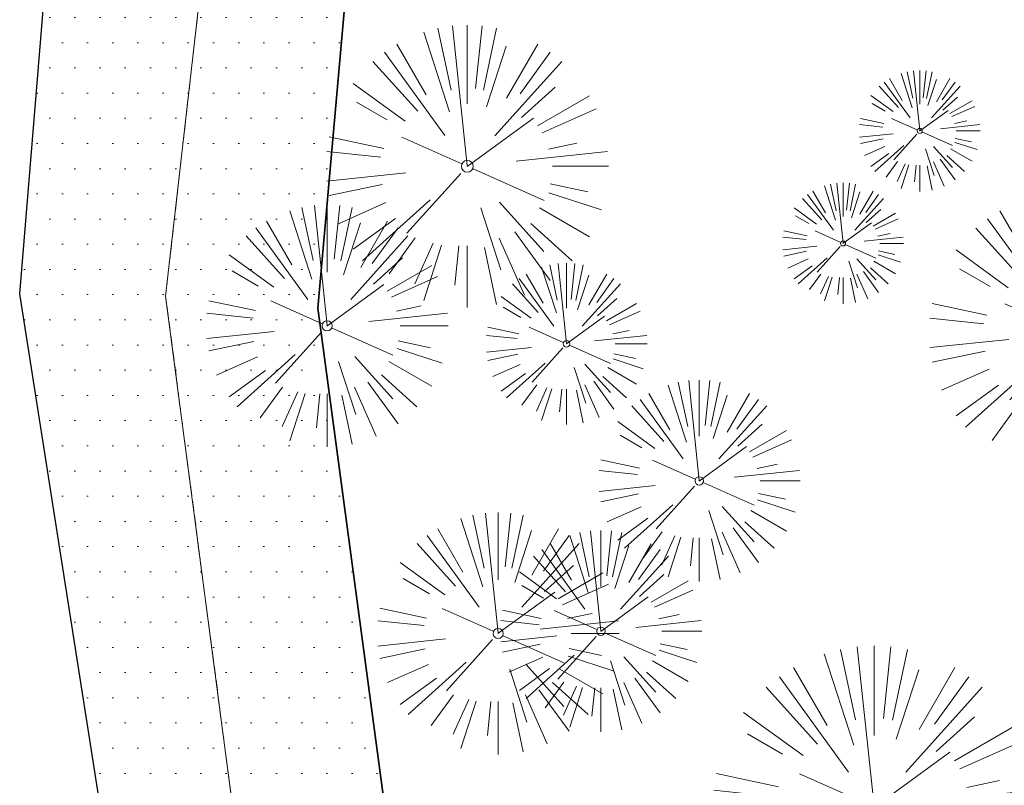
# Model space of a CAD drawing. Header units: feet. Extents: x 1130559 to 1140710, y 647902 to 649502.
# Tile 8 of 256: x 1134632 to 1134706, y 647993 to 648050. Entities that reach past the tile are written whole.
import ezdxf

# ---------------------------------------------------------------- set-up
doc = ezdxf.new("R2010")
doc.units = ezdxf.units.FT
doc.header["$MEASUREMENT"] = 0
doc.linetypes.add('CENTER2', pattern=[1.125, 0.75, -0.125, 0.125, -0.125])
doc.layers.add('G-XREF', color=7, linetype='Continuous')
doc.layers.add('V-PVMT-ASPH', color=111, linetype='Continuous')
doc.layers.add('V-PVMT-CNTR', color=8, linetype='Continuous', lineweight=5, plot=False)
doc.layers.add('V-PVMT-HTCH-ASPH', color=8, linetype='Continuous', lineweight=13)
doc.layers.add('V-SITE-VEGE', color=8, linetype='Continuous', lineweight=18)

# ---------------------------------------------------------------- blocks, each defined once
blk = doc.blocks.new('V-SITE-VEGE-Coniferious Tree 2')
at = {"color": 0, "linetype": 'ByBlock'}
for p, q in [((-0.0575, 0.2704), (-0.104, 0.4891)), ((-0.0003, 0.0026), (-0.0523, 0.4973)), ((0, 0.2219), (0, 0.5)), ((0.0289, 0.2753), (0.0522, 0.4973)), ((0.0572, 0.2693), (0.1039, 0.4891)), ((-0.0626, 0.1926), (-0.1545, 0.4755)), ((-0.146, 0.2528), (-0.25, 0.433)), ((0.1391, 0.2411), (0.25, 0.433)), ((-0.0791, 0.1089), (-0.2939, 0.4045)), ((0.0685, 0.211), (0.1382, 0.4256)), ((0.1869, 0.2573), (0.2939, 0.4045)), ((-0.1757, 0.1951), (-0.3346, 0.3716)), ((0.0978, 0.1086), (0.3345, 0.3716)), ((-0.2201, 0.1599), (-0.4046, 0.2939)), ((0.192, 0.1729), (0.3116, 0.2806)), ((0.2488, 0.1436), (0.433, 0.25)), ((-0.2844, 0.1642), (-0.3931, 0.227)), ((0.2659, 0.1184), (0.4568, 0.2034)), ((-0.0009, -0.0007), (0.235, 0.1707)), ((-0.2961, 0.0629), (-0.4891, 0.1039)), ((-0.0199, 0.0089), (-0.2319, 0.1032)), ((0.2873, 0.0611), (0.3885, 0.0826)), ((-0.306, 0.0322), (-0.4973, 0.0523)), ((0.1731, 0.0182), (0.4972, 0.0523)), ((0.3025, 0), (0.5, 0)), ((-0.2183, -0.0229), (-0.4973, -0.0523)), ((-0.023, -0.0255), (-0.2138, -0.2374)), ((0.0185, -0.0083), (0.272, -0.1211)), ((-0.3022, -0.0642), (-0.4891, -0.1039)), ((0.2936, -0.0624), (0.4274, -0.0908)), ((-0.132, -0.1189), (-0.3716, -0.3346)), ((0.2891, -0.094), (0.4755, -0.1545)), ((-0.2881, -0.1283), (-0.4568, -0.2034)), ((0.0478, -0.1473), (0.1192, -0.3671)), ((0.1144, -0.1271), (0.2718, -0.3019)), ((0.2555, -0.1475), (0.433, -0.25)), ((-0.2545, -0.1849), (-0.4046, -0.2939)), ((0.2254, -0.2029), (0.3716, -0.3346)), ((0.1689, -0.2325), (0.2939, -0.4045)), ((-0.1843, -0.2536), (-0.2767, -0.3808)), ((-0.1214, -0.2725), (-0.1856, -0.4168)), ((0.1131, -0.2541), (0.2033, -0.4568)), ((-0.091, -0.2799), (-0.1545, -0.4755)), ((-0.0297, -0.2818), (-0.0443, -0.4216)), ((0, -0.2818), (0, -0.5)), ((0.061, -0.2873), (0.1039, -0.4891))]:
    blk.add_line(p, q, dxfattribs=at)
blk.add_circle((0, 0), 0.0208)
blk = doc.blocks.new('C_XBASE-PACTOLA_02403811')
at = {"layer": 'V-PVMT-HTCH-ASPH', "transparency": 33554483}
h = blk.add_hatch(dxfattribs=at)
h.set_pattern_fill('DOTS', color=256, scale=30)
h.paths.add_polyline_path([(1134641.989, 648097.174), (1134663.753, 648091.336), (1134658.324, 648070.649), (1134654.64, 648028.989), (1134661.365, 647978.877), (1134671.767, 647938.631), (1134663.719, 647927.171), (1134653.315, 647924.656), (1134641.003, 647975.687), (1134632.452, 648030.066), (1134636.031, 648073.517)])
at = {"layer": 'V-PVMT-ASPH', "flags": 128}
for points in [[(1134653.315, 647924.656), (1134641.003, 647975.687), (1134632.452, 648030.066), (1134636.031, 648073.517), (1134641.989, 648097.174)], [(1134653.315, 647924.656), (1134641.003, 647975.687), (1134632.452, 648030.066), (1134636.031, 648073.517), (1134641.989, 648097.174)], [(1134671.767, 647938.631), (1134661.365, 647978.877), (1134654.64, 648028.989), (1134658.324, 648070.649), (1134663.753, 648091.336)]]:
    blk.add_lwpolyline(points, dxfattribs=at)
blk.add_lwpolyline([(1134641.989, 648097.174), (1134663.753, 648091.336), (1134658.324, 648070.649), (1134654.64, 648028.989), (1134661.365, 647978.877), (1134671.767, 647938.631), (1134663.719, 647927.171), (1134653.315, 647924.656), (1134641.003, 647975.687), (1134632.452, 648030.066), (1134636.031, 648073.517)], close=True, dxfattribs=at)
at = {"layer": 'V-PVMT-CNTR', "lineweight": 5, "flags": 128}
blk.add_lwpolyline([(1134663.719, 647927.171), (1134650.248, 647977.04), (1134643.309, 648029.895), (1134648.116, 648072.06), (1134653.339, 648094.129)], dxfattribs=at)
at = {"layer": 'V-PVMT-CNTR', "linetype": 'CENTER2', "lineweight": 5, "flags": 128}
blk.add_lwpolyline([(1134663.719, 647927.171), (1134650.248, 647977.04), (1134643.309, 648029.895), (1134648.116, 648072.06), (1134653.339, 648094.129)], dxfattribs=at)
at = {"layer": 'V-SITE-VEGE'}
for p, xscale, yscale, zscale in [((1134665.762, 648039.552), 20.99974632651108, 20.99974632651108, 20.99974632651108), ((1134699.432, 648042.182), 8.999891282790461, 8.999891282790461, 8.999891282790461), ((1134693.73, 648033.812), 8.999891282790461, 8.999891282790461, 8.999891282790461), ((1134710.639, 648027.156), 20.99974632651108, 20.99974632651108, 20.99974632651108), ((1134655.328, 648027.681), 17.99978256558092, 17.99978256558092, 17.99978256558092), ((1134683.027, 648016.143), 14.99981880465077, 14.99981880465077, 14.99981880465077), ((1134668.058, 648004.79), 17.99978256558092, 17.99978256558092, 17.99978256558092), ((1134675.707, 648004.957), 14.99981880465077, 14.99981880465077, 14.99981880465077)]:
    blk.add_blockref('V-SITE-VEGE-Coniferious Tree 2', p, dxfattribs=dict(at, xscale=xscale, yscale=yscale, zscale=zscale))
at = {"layer": 'V-SITE-VEGE', "rotation": 8.537736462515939e-07}
for p, xscale, yscale, zscale in [((1134673.149, 648026.342), 11.99985504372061, 11.99985504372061, 11.99985504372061), ((1134696.041, 647991.862), 23.99971008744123, 23.99971008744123, 23.99971008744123)]:
    blk.add_blockref('V-SITE-VEGE-Coniferious Tree 2', p, dxfattribs=dict(at, xscale=xscale, yscale=yscale, zscale=zscale))

msp = doc.modelspace()

# ---------------------------------------------------------------- block references
at = {"layer": 'G-XREF'}
msp.add_blockref('C_XBASE-PACTOLA_02403811', (0, 0), dxfattribs=at)

doc.saveas('drawing.dxf')
